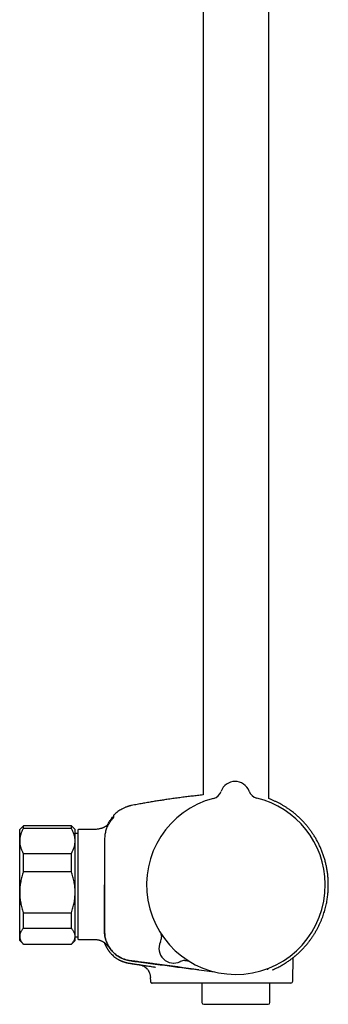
# Model space of a CAD drawing. Header units: millimetres. Extents: x 8 to 1577, y 12 to 2536.
# Tile 39 of 65: x 1068 to 1152, y 1373 to 1640. Entities that reach past the tile are written whole.
import ezdxf

# ---------------------------------------------------------------- set-up
doc = ezdxf.new("R2010")
doc.units = ezdxf.units.MM

msp = doc.modelspace()

# ---------------------------------------------------------------- linework, layer by layer
at = {"color": 7, "linetype": 'Continuous', "lineweight": 30}
for p, q in [((1135.75, 1429.02), (1135.75, 1916.7)), ((1117.95, 1912.88), (1117.95, 1429.99)), ((1122.86, 1430.97), (1122.86, 1430.97)), ((1122.86, 1430.97), (1122.86, 1430.97)), ((1122.86, 1430.97), (1122.86, 1430.97)), ((1130.39, 1431.04), (1130.39, 1431.04)), ((1130.39, 1431.04), (1130.39, 1431.04)), ((1130.39, 1431.04), (1130.39, 1431.04)), ((1093.82, 1424.56), (1093.82, 1424.56)), ((1069.35, 1421.66), (1068.35, 1420.66)), ((1082.35, 1421.66), (1069.35, 1421.66)), ((1069.35, 1420.95), (1069.35, 1421.66)), ((1083.35, 1420.66), (1082.35, 1421.66)), ((1082.35, 1420.95), (1082.35, 1421.66)), ((1068.35, 1417.56), (1068.35, 1420.66)), ((1082.35, 1420.95), (1069.35, 1420.95)), ((1083.35, 1417.56), (1083.35, 1420.66)), ((1084.05, 1419.62), (1083.35, 1419.62)), ((1084.05, 1420.46), (1084.05, 1391.17)), ((1087.85, 1420.66), (1084.25, 1420.66)), ((1068.35, 1403.7), (1068.35, 1417.56)), ((1083.35, 1403.7), (1083.35, 1417.56)), ((1069.35, 1409.22), (1069.35, 1414.17)), ((1069.35, 1414.17), (1082.35, 1414.17)), ((1082.35, 1409.22), (1082.35, 1414.17)), ((1082.35, 1409.22), (1069.35, 1409.22)), ((1068.35, 1391.8), (1068.35, 1403.7)), ((1083.35, 1391.8), (1083.35, 1403.7)), ((1069.35, 1398.18), (1082.35, 1398.18)), ((1069.35, 1393.93), (1069.35, 1398.18)), ((1082.35, 1393.93), (1082.35, 1398.18)), ((1068.35, 1390.66), (1068.35, 1391.8)), ((1082.35, 1393.93), (1069.35, 1393.93)), ((1083.35, 1390.66), (1083.35, 1391.8)), ((1083.35, 1391.69), (1084.05, 1391.69)), ((1068.35, 1390.66), (1069.35, 1389.66)), ((1069.35, 1389.67), (1082.35, 1389.67)), ((1069.35, 1389.66), (1069.35, 1389.67)), ((1069.35, 1389.66), (1082.35, 1389.66)), ((1082.35, 1389.66), (1083.35, 1390.66)), ((1082.35, 1389.66), (1082.35, 1389.67)), ((1084.25, 1390.97), (1087.85, 1390.97)), ((1092.79, 1387.41), (1092.8, 1387.41)), ((1142.91, 1386.51), (1142.97, 1386.56)), ((1100.73, 1384.1), (1100.72, 1384.1)), ((1100.73, 1384.1), (1100.79, 1384.09)), ((1142.21, 1379.65), (1142.32, 1386.03)), ((1136.64, 1382.69), (1136.67, 1382.7)), ((1103.69, 1380.7), (1103.71, 1379.65)), ((1111.72, 1379.16), (1110.79, 1379.16)), ((1113.99, 1379.16), (1111.72, 1379.16)), ((1127.05, 1379.16), (1113.99, 1379.16)), ((1117.65, 1379.16), (1117.65, 1373.92)), ((1141.71, 1379.16), (1127.05, 1379.16)), ((1136.05, 1373.92), (1136.05, 1379.16)), ((1118.15, 1373.42), (1135.55, 1373.42))]:
    msp.add_line(p, q, dxfattribs=at)
at = {"color": 7, "linetype": 'Continuous', "lineweight": 30, "flags": 128}
msp.add_lwpolyline([(1116.85, 1382.74), (1121.08, 1382.18), (1121.15, 1382.17)], dxfattribs=at)
at = {"color": 7, "linetype": 'Continuous', "lineweight": 30}
for centre, radius, start, end in [((1126.64, 1429.66), 4, 20.1961, 160.8039), ((1126.85, 1405.66), 24.17, 104.5365, 0.5), ((1120.03, 1431.96), 3, 284.5337, 340.7936), ((1120.03, 1431.96), 3, 284.5263, 340.8024), ((1133.21, 1432.07), 3, 200.2064, 256.468), ((1126.85, 1405.66), 24.17, 0.5, 76.4635), ((1093.62, 1423.83), 0.2, 50.2932, 140.0248), ((1084.25, 1420.46), 0.2, 90, 180), ((1084.25, 1391.17), 0.2, 180, 270), ((1110.03, 1388.54), 4, 154.3652, 296.6348), ((1110.03, 1388.54), 4, 154.726, 296.274), ((1103.7, 1391.53), 3, 334.726, 0.7989), ((1113.13, 1382.26), 3, 92.5871, 116.274), ((1141.71, 1379.66), 0.5, 270, 359), ((1118.15, 1373.92), 0.5, 180, 270), ((1135.55, 1373.92), 0.5, 270, 0)]:
    msp.add_arc(centre, radius, start, end, dxfattribs=at)
for points, knots in [([(1117.95, 1429.99), (1117.69, 1429.96), (1116.96, 1429.89), (1115.75, 1429.75), (1114.3, 1429.59), (1112.82, 1429.41), (1111.31, 1429.21), (1109.76, 1429), (1108.3, 1428.79), (1106.91, 1428.58), (1105.61, 1428.38), (1104.28, 1428.16), (1102.92, 1427.93), (1101.52, 1427.68), (1100.09, 1427.42), (1099.13, 1427.24), (1098.64, 1427.14)], [0, 0, 0, 0, 0.039694, 0.112852, 0.187506, 0.263766, 0.34176, 0.421636, 0.503558, 0.569479, 0.636875, 0.705851, 0.776523, 0.849014, 0.923459, 1, 1, 1, 1]), ([(1143.12, 1386.68), (1143.32, 1386.85), (1143.75, 1387.22), (1144.39, 1387.83), (1145.04, 1388.5), (1145.65, 1389.17), (1146.22, 1389.85), (1146.76, 1390.53), (1147.25, 1391.21), (1147.72, 1391.89), (1148.17, 1392.59), (1148.6, 1393.33), (1149.02, 1394.09), (1149.4, 1394.84), (1149.74, 1395.59), (1150.05, 1396.32), (1150.32, 1397.04), (1150.57, 1397.74), (1150.79, 1398.46), (1151, 1399.18), (1151.18, 1399.91), (1151.34, 1400.62), (1151.47, 1401.29), (1151.57, 1401.94), (1151.66, 1402.57), (1151.73, 1403.16), (1151.78, 1403.78), (1151.82, 1404.41), (1151.85, 1405.07), (1151.85, 1405.72), (1151.84, 1406.38), (1151.81, 1407.17), (1151.74, 1408.09), (1151.61, 1409.15), (1151.44, 1410.2), (1151.22, 1411.24), (1150.96, 1412.28), (1150.66, 1413.3), (1150.31, 1414.31), (1149.93, 1415.29), (1149.5, 1416.25), (1149.05, 1417.17), (1148.56, 1418.06), (1148.06, 1418.9), (1147.53, 1419.71), (1146.99, 1420.48), (1146.44, 1421.2), (1145.88, 1421.88), (1145.3, 1422.53), (1144.81, 1423.05), (1144.41, 1423.45), (1144.1, 1423.75), (1143.78, 1424.06), (1143.43, 1424.37), (1143.05, 1424.7), (1142.63, 1425.05), (1142.15, 1425.43), (1141.61, 1425.84), (1141.02, 1426.25), (1140.4, 1426.67), (1139.73, 1427.09), (1139.05, 1427.48), (1138.37, 1427.85), (1137.68, 1428.19), (1136.96, 1428.52), (1136.31, 1428.8), (1135.9, 1428.96), (1135.75, 1429.01)], [0, 0, 0, 0, 0.01478, 0.033136, 0.051129, 0.068759, 0.086023, 0.102623, 0.118868, 0.134758, 0.150293, 0.167512, 0.184271, 0.200568, 0.216404, 0.231775, 0.246683, 0.261126, 0.275105, 0.290209, 0.304729, 0.318664, 0.332014, 0.344779, 0.356959, 0.368552, 0.379561, 0.392575, 0.405225, 0.41788, 0.43054, 0.443204, 0.463771, 0.484349, 0.504938, 0.525537, 0.546144, 0.566758, 0.587378, 0.60798, 0.628264, 0.648137, 0.667601, 0.686656, 0.705303, 0.723541, 0.741018, 0.758103, 0.774795, 0.791095, 0.799477, 0.807752, 0.816248, 0.825321, 0.834968, 0.845191, 0.857503, 0.870555, 0.884345, 0.898871, 0.91413, 0.930122, 0.944408, 0.959229, 0.97458, 0.990461, 1, 1, 1, 1]), ([(1098.64, 1427.14), (1098.57, 1427.13), (1098.45, 1427.1), (1098.28, 1427.07), (1098.14, 1427.03), (1097.99, 1426.99), (1097.84, 1426.95), (1097.68, 1426.9), (1097.51, 1426.85), (1097.28, 1426.77), (1097.01, 1426.67), (1096.67, 1426.53), (1096.32, 1426.36), (1095.89, 1426.14), (1095.41, 1425.85), (1094.89, 1425.49), (1094.39, 1425.1), (1094.03, 1424.78), (1093.85, 1424.59), (1093.82, 1424.56)], [0, 0, 0, 0, 0.035898, 0.066816, 0.092882, 0.118841, 0.147037, 0.177474, 0.210157, 0.245089, 0.304535, 0.369559, 0.440173, 0.515225, 0.629568, 0.744004, 0.858474, 0.972926, 1, 1, 1, 1]), ([(1092.21, 1422), (1092.23, 1422.06), (1092.33, 1422.27), (1092.53, 1422.64), (1092.82, 1423.09), (1093.12, 1423.54), (1093.35, 1423.82), (1093.47, 1423.96)], [0, 0, 0, 0, 0.074811, 0.305345, 0.536441, 0.76802, 1, 1, 1, 1]), ([(1093.85, 1424.02), (1093.85, 1424.02), (1093.85, 1424.01), (1093.81, 1423.98), (1093.75, 1423.92), (1093.68, 1423.85), (1093.6, 1423.76), (1093.5, 1423.66), (1093.4, 1423.55), (1093.33, 1423.46), (1093.29, 1423.42)], [0, 0, 0, 0, 0.125477, 0.248523, 0.370883, 0.493559, 0.617131, 0.742108, 0.869276, 1, 1, 1, 1]), ([(1093.74, 1423.85), (1093.73, 1423.85), (1093.72, 1423.86), (1093.69, 1423.83), (1093.64, 1423.79), (1093.58, 1423.74), (1093.54, 1423.69), (1093.48, 1423.63), (1093.42, 1423.57), (1093.36, 1423.5), (1093.32, 1423.44), (1093.29, 1423.42)], [0, 0, 0, 0, 0.071299, 0.216828, 0.380497, 0.469824, 0.564276, 0.66408, 0.769565, 0.881257, 1, 1, 1, 1]), ([(1093.82, 1424.56), (1093.79, 1424.53), (1093.76, 1424.49), (1093.73, 1424.41), (1093.73, 1424.37), (1093.73, 1424.35)], [0, 0, 0, 0, 0.479929, 0.737356, 1, 1, 1, 1]), ([(1093.73, 1424.36), (1093.73, 1424.36), (1093.73, 1424.36), (1093.73, 1424.35), (1093.73, 1424.35), (1093.73, 1424.35), (1093.73, 1424.35), (1093.73, 1424.35), (1093.73, 1424.35), (1093.73, 1424.35), (1093.73, 1424.35), (1093.73, 1424.35), (1093.73, 1424.35), (1093.73, 1424.35), (1093.73, 1424.35), (1093.73, 1424.35), (1093.73, 1424.34), (1093.73, 1424.34), (1093.73, 1424.34), (1093.73, 1424.33), (1093.73, 1424.3), (1093.73, 1424.25), (1093.73, 1424.19), (1093.74, 1424.1), (1093.74, 1424.01), (1093.75, 1423.95), (1093.75, 1423.92)], [0, 0, 0, 0, 0.009467, 0.018334, 0.026601, 0.034267, 0.041333, 0.047798, 0.053663, 0.05785, 0.061666, 0.065111, 0.068371, 0.07165, 0.074948, 0.078265, 0.092292, 0.106624, 0.121015, 0.198107, 0.335771, 0.458685, 0.581599, 0.738035, 0.894471, 1, 1, 1, 1]), ([(1092.52, 1422.36), (1092.51, 1422.35), (1092.47, 1422.29), (1092.37, 1422.18), (1092.25, 1422.04), (1092.11, 1421.9), (1091.94, 1421.75), (1091.74, 1421.59), (1091.52, 1421.44), (1091.32, 1421.33), (1091.16, 1421.25), (1091.01, 1421.18), (1090.82, 1421.1), (1090.6, 1421.01), (1090.35, 1420.93), (1090.04, 1420.84), (1089.69, 1420.77), (1089.28, 1420.71), (1088.83, 1420.67), (1088.35, 1420.66), (1088.02, 1420.66), (1087.85, 1420.66)], [0, 0, 0, 0, 0.015761, 0.057864, 0.098686, 0.138571, 0.178392, 0.231449, 0.282449, 0.33084, 0.356442, 0.388416, 0.426838, 0.471528, 0.52204, 0.577561, 0.649746, 0.727812, 0.811912, 0.902445, 1, 1, 1, 1]), ([(1093.29, 1423.42), (1093.17, 1423.28), (1092.93, 1422.98), (1092.6, 1422.51), (1092.31, 1422.02), (1092.06, 1421.51), (1091.84, 1420.98), (1091.66, 1420.44), (1091.52, 1419.89), (1091.41, 1419.3), (1091.35, 1418.68), (1091.33, 1418.03), (1091.34, 1417.37), (1091.33, 1416.72), (1091.33, 1416.07), (1091.33, 1415.42), (1091.31, 1411.95), (1091.31, 1408.69), (1091.31, 1405.66)], [0, 0, 0, 0, 0.031298, 0.062592, 0.093879, 0.125159, 0.156435, 0.187706, 0.21897, 0.250227, 0.285929, 0.321635, 0.35734, 0.393047, 0.428755, 0.464463, 0.500172, 1, 1, 1, 1]), ([(1069.35, 1420.95), (1069.28, 1420.81), (1069.13, 1420.55), (1068.93, 1420.14), (1068.76, 1419.72), (1068.62, 1419.3), (1068.5, 1418.87), (1068.41, 1418.44), (1068.36, 1418), (1068.35, 1417.71), (1068.35, 1417.56)], [0, 0, 0, 0, 0.122973, 0.245942, 0.369581, 0.493217, 0.619375, 0.745529, 0.872765, 1, 1, 1, 1]), ([(1083.35, 1417.56), (1083.35, 1417.6), (1083.35, 1417.78), (1083.33, 1418.09), (1083.28, 1418.5), (1083.19, 1418.91), (1083.08, 1419.32), (1082.94, 1419.73), (1082.77, 1420.14), (1082.57, 1420.55), (1082.42, 1420.81), (1082.35, 1420.95)], [0, 0, 0, 0, 0.0340845, 0.152699, 0.2713147, 0.3908442, 0.5103765, 0.6324315, 0.7544901, 0.8772433, 1, 1, 1, 1]), ([(1068.35, 1417.56), (1068.35, 1417.52), (1068.35, 1417.35), (1068.37, 1417.03), (1068.42, 1416.62), (1068.51, 1416.21), (1068.62, 1415.8), (1068.76, 1415.39), (1068.93, 1414.98), (1069.13, 1414.58), (1069.28, 1414.31), (1069.35, 1414.17)], [0, 0, 0, 0, 0.034085, 0.152699, 0.271315, 0.390844, 0.510376, 0.632431, 0.75449, 0.877243, 1, 1, 1, 1]), ([(1082.35, 1414.17), (1082.42, 1414.31), (1082.57, 1414.58), (1082.77, 1414.99), (1082.94, 1415.4), (1083.09, 1415.82), (1083.2, 1416.25), (1083.29, 1416.68), (1083.34, 1417.12), (1083.35, 1417.41), (1083.35, 1417.56)], [0, 0, 0, 0, 0.122973, 0.245942, 0.369581, 0.493217, 0.619375, 0.745529, 0.872765, 1, 1, 1, 1]), ([(1069.35, 1409.22), (1069.28, 1409.01), (1069.13, 1408.57), (1068.93, 1407.9), (1068.76, 1407.23), (1068.62, 1406.54), (1068.5, 1405.84), (1068.41, 1405.13), (1068.36, 1404.42), (1068.35, 1403.94), (1068.35, 1403.7)], [0, 0, 0, 0, 0.122973, 0.245942, 0.369581, 0.493217, 0.619375, 0.745529, 0.872765, 1, 1, 1, 1]), ([(1083.35, 1403.7), (1083.35, 1403.77), (1083.35, 1404.06), (1083.33, 1404.56), (1083.28, 1405.23), (1083.19, 1405.9), (1083.08, 1406.57), (1082.94, 1407.24), (1082.77, 1407.91), (1082.57, 1408.57), (1082.42, 1409.01), (1082.35, 1409.22)], [0, 0, 0, 0, 0.034085, 0.152699, 0.271315, 0.390844, 0.510376, 0.632431, 0.75449, 0.877243, 1, 1, 1, 1]), ([(1091.31, 1405.66), (1091.3, 1402.14), (1091.3, 1398.18), (1091.32, 1393.78), (1091.3, 1392.42), (1091.55, 1391.07), (1092.01, 1389.76), (1092.71, 1388.56), (1093.6, 1387.49), (1094.65, 1386.58), (1095.85, 1385.87), (1097.16, 1385.39), (1098.5, 1385.15), (1099.83, 1384.99), (1101.15, 1384.81), (1103.74, 1384.47), (1108.98, 1383.78), (1113.78, 1383.14), (1116.85, 1382.74)], [0, 0, 0, 0, 0.246738, 0.277584, 0.309033, 0.341321, 0.373679, 0.405971, 0.438349, 0.470733, 0.503048, 0.535636, 0.567618, 0.598643, 0.629625, 0.660635, 0.782458, 1, 1, 1, 1]), ([(1116.85, 1382.75), (1113.05, 1383.25), (1108.75, 1383.82), (1103.95, 1384.45), (1102.45, 1384.65), (1100.96, 1384.84), (1099.45, 1385.05), (1097.87, 1385.22), (1096.33, 1385.65), (1094.95, 1386.39), (1093.78, 1387.31), (1092.8, 1388.43), (1092.04, 1389.72), (1091.54, 1391.12), (1091.3, 1392.55), (1091.33, 1393.94), (1091.31, 1398.29), (1091.32, 1402.19), (1091.32, 1405.66)], [0, 0, 0, 0, 0.269156, 0.304404, 0.339652, 0.374894, 0.410138, 0.446447, 0.486655, 0.521265, 0.555833, 0.590437, 0.625157, 0.659773, 0.694414, 0.726408, 0.756814, 1, 1, 1, 1]), ([(1068.35, 1403.7), (1068.35, 1403.64), (1068.35, 1403.35), (1068.37, 1402.84), (1068.42, 1402.18), (1068.51, 1401.51), (1068.62, 1400.84), (1068.76, 1400.17), (1068.93, 1399.5), (1069.13, 1398.84), (1069.28, 1398.4), (1069.35, 1398.18)], [0, 0, 0, 0, 0.034085, 0.152699, 0.271315, 0.390844, 0.510376, 0.632431, 0.75449, 0.877243, 1, 1, 1, 1]), ([(1082.35, 1398.18), (1082.42, 1398.4), (1082.57, 1398.84), (1082.77, 1399.51), (1082.94, 1400.18), (1083.09, 1400.87), (1083.2, 1401.57), (1083.29, 1402.27), (1083.34, 1402.99), (1083.35, 1403.47), (1083.35, 1403.7)], [0, 0, 0, 0, 0.122973, 0.245942, 0.369581, 0.493217, 0.619375, 0.745529, 0.872765, 1, 1, 1, 1]), ([(1069.35, 1393.93), (1069.28, 1393.85), (1069.13, 1393.69), (1068.94, 1393.44), (1068.78, 1393.19), (1068.63, 1392.93), (1068.52, 1392.67), (1068.43, 1392.4), (1068.37, 1392.14), (1068.35, 1391.94), (1068.35, 1391.82), (1068.35, 1391.8)], [0, 0, 0, 0, 0.119246, 0.238489, 0.358338, 0.478183, 0.600299, 0.722411, 0.845493, 0.968574, 1, 1, 1, 1]), ([(1068.35, 1391.8), (1068.35, 1391.71), (1068.36, 1391.53), (1068.41, 1391.27), (1068.49, 1391), (1068.6, 1390.73), (1068.75, 1390.46), (1068.92, 1390.2), (1069.12, 1389.93), (1069.27, 1389.76), (1069.35, 1389.67)], [0, 0, 0, 0, 0.122618, 0.245238, 0.368878, 0.492521, 0.618996, 0.745475, 0.872735, 1, 1, 1, 1]), ([(1083.35, 1391.8), (1083.35, 1391.82), (1083.35, 1391.93), (1083.33, 1392.13), (1083.28, 1392.39), (1083.19, 1392.65), (1083.08, 1392.9), (1082.94, 1393.16), (1082.77, 1393.42), (1082.57, 1393.68), (1082.42, 1393.85), (1082.35, 1393.93)], [0, 0, 0, 0, 0.031426, 0.150353, 0.269282, 0.389133, 0.508986, 0.631385, 0.753788, 0.876892, 1, 1, 1, 1]), ([(1082.35, 1389.67), (1082.42, 1389.75), (1082.57, 1389.92), (1082.77, 1390.18), (1082.94, 1390.44), (1083.09, 1390.71), (1083.2, 1390.97), (1083.29, 1391.25), (1083.34, 1391.52), (1083.35, 1391.71), (1083.35, 1391.8)], [0, 0, 0, 0, 0.122973, 0.245942, 0.369581, 0.493217, 0.619375, 0.745529, 0.872765, 1, 1, 1, 1]), ([(1106.47, 1392.66), (1106.48, 1392.66), (1106.49, 1392.63), (1106.51, 1392.57), (1106.55, 1392.48), (1106.58, 1392.36), (1106.62, 1392.22), (1106.65, 1392.08), (1106.67, 1391.92), (1106.69, 1391.76), (1106.7, 1391.64), (1106.7, 1391.58), (1106.7, 1391.57)], [0, 0, 0, 0, 0.0078743, 0.0855245, 0.1786721, 0.2894923, 0.4153001, 0.55029, 0.6906328, 0.8344936, 0.9807512, 1, 1, 1, 1]), ([(1087.85, 1390.97), (1088, 1390.97), (1088.28, 1390.97), (1088.68, 1390.96), (1089.06, 1390.93), (1089.4, 1390.88), (1089.72, 1390.82), (1090, 1390.74), (1090.25, 1390.65), (1090.47, 1390.56), (1090.65, 1390.47), (1090.78, 1390.41), (1090.87, 1390.35), (1090.94, 1390.32), (1091.02, 1390.27), (1091.1, 1390.22), (1091.2, 1390.15), (1091.3, 1390.08), (1091.42, 1389.99), (1091.57, 1389.87), (1091.7, 1389.74), (1091.81, 1389.63), (1091.89, 1389.54), (1091.97, 1389.44), (1092.04, 1389.35), (1092.1, 1389.28), (1092.13, 1389.23), (1092.16, 1389.19), (1092.18, 1389.17), (1092.19, 1389.15), (1092.2, 1389.14), (1092.2, 1389.14), (1092.2, 1389.14)], [0, 0, 0, 0, 0.066684, 0.128638, 0.186177, 0.23956, 0.28894, 0.334323, 0.375394, 0.411358, 0.441797, 0.466511, 0.480611, 0.491753, 0.503167, 0.519913, 0.538758, 0.558212, 0.578217, 0.614378, 0.652877, 0.680328, 0.707636, 0.733129, 0.768324, 0.800421, 0.830675, 0.864011, 0.899163, 0.937704, 0.977851, 1, 1, 1, 1]), ([(1091.23, 1390.13), (1091.24, 1390.11), (1091.26, 1390.06), (1091.29, 1389.97), (1091.34, 1389.85), (1091.39, 1389.73), (1091.44, 1389.62), (1091.48, 1389.51), (1091.53, 1389.41), (1091.57, 1389.32), (1091.61, 1389.23), (1091.66, 1389.14), (1091.7, 1389.05), (1091.75, 1388.97), (1091.79, 1388.89), (1091.84, 1388.8), (1091.9, 1388.7), (1091.95, 1388.6), (1092.01, 1388.51), (1092.06, 1388.42), (1092.12, 1388.33), (1092.17, 1388.25), (1092.22, 1388.17), (1092.28, 1388.1), (1092.32, 1388.02), (1092.37, 1387.96), (1092.42, 1387.89), (1092.46, 1387.83), (1092.5, 1387.77), (1092.54, 1387.72), (1092.58, 1387.67), (1092.62, 1387.62), (1092.66, 1387.57), (1092.7, 1387.52), (1092.73, 1387.48), (1092.77, 1387.44), (1092.79, 1387.42), (1092.8, 1387.41)], [0, 0, 0, 0, 0.011019, 0.034491, 0.055335, 0.073631, 0.089495, 0.103106, 0.112008, 0.119979, 0.127268, 0.134196, 0.141058, 0.148154, 0.155833, 0.164373, 0.177436, 0.19271, 0.210398, 0.23063, 0.253493, 0.279046, 0.307333, 0.338385, 0.372225, 0.407353, 0.445081, 0.485419, 0.528376, 0.573959, 0.622173, 0.673024, 0.732011, 0.794198, 0.85959, 0.928189, 1, 1, 1, 1]), ([(1092.8, 1387.41), (1092.87, 1387.33), (1093.07, 1387.09), (1093.42, 1386.74), (1093.86, 1386.35), (1094.33, 1385.99), (1094.82, 1385.67), (1095.34, 1385.38), (1095.87, 1385.13), (1096.41, 1384.91), (1096.97, 1384.73), (1097.56, 1384.59), (1098.18, 1384.49), (1098.81, 1384.39), (1099.45, 1384.29), (1100.08, 1384.19), (1100.51, 1384.13), (1100.72, 1384.1)], [0, 0, 0, 0, 0.036914, 0.103562, 0.170207, 0.236837, 0.30344, 0.370001, 0.436514, 0.502973, 0.569366, 0.635677, 0.708537, 0.781387, 0.85425, 0.927122, 1, 1, 1, 1]), ([(1136.67, 1382.7), (1137.08, 1382.88), (1137.9, 1383.24), (1138.99, 1383.82), (1139.98, 1384.4), (1140.86, 1384.97), (1141.6, 1385.49), (1142.15, 1385.89), (1142.53, 1386.19), (1142.8, 1386.4), (1142.91, 1386.5), (1142.97, 1386.55)], [0, 0, 0, 0, 0.124941, 0.2504, 0.37601, 0.501425, 0.62641, 0.750925, 0.833807, 0.91675, 1, 1, 1, 1]), ([(1142.91, 1386.51), (1142.91, 1386.51), (1142.93, 1386.52), (1142.95, 1386.53), (1142.97, 1386.55)], [0, 0, 0, 0, 0.009452, 1, 1, 1, 1]), ([(1142.97, 1386.55), (1143, 1386.58), (1143.07, 1386.63), (1143.12, 1386.67), (1143.12, 1386.68), (1143.13, 1386.68)], [0, 0, 0, 0, 0.33155, 0.664477, 1, 1, 1, 1]), ([(1095.05, 1385.54), (1095.05, 1385.54), (1095.06, 1385.54), (1095.09, 1385.52), (1095.13, 1385.5), (1095.18, 1385.47), (1095.24, 1385.44), (1095.31, 1385.41), (1095.39, 1385.36), (1095.48, 1385.32), (1095.58, 1385.27), (1095.69, 1385.22), (1095.8, 1385.17), (1095.93, 1385.12), (1096.06, 1385.06), (1096.21, 1385.01), (1096.36, 1384.95), (1096.53, 1384.89), (1096.7, 1384.83), (1096.89, 1384.78), (1097.08, 1384.72), (1097.26, 1384.68), (1097.44, 1384.64), (1097.63, 1384.6), (1097.83, 1384.56), (1098.03, 1384.53), (1098.25, 1384.49), (1098.49, 1384.46), (1098.76, 1384.42), (1099.05, 1384.37), (1099.37, 1384.32), (1099.71, 1384.27), (1100.09, 1384.21), (1100.49, 1384.15), (1100.92, 1384.09), (1101.41, 1384.01), (1101.97, 1383.93), (1102.6, 1383.83), (1103.27, 1383.73), (1103.98, 1383.63), (1104.6, 1383.54), (1104.98, 1383.48), (1105.11, 1383.46)], [0, 0, 0, 0, 0.049737, 0.097317, 0.14275, 0.186049, 0.227227, 0.265621, 0.302002, 0.336391, 0.368814, 0.396606, 0.422823, 0.447497, 0.470664, 0.49237, 0.512669, 0.53163, 0.549334, 0.565882, 0.581397, 0.593647, 0.605384, 0.616724, 0.627794, 0.638734, 0.649685, 0.662241, 0.675492, 0.690248, 0.706544, 0.724381, 0.743398, 0.763901, 0.78589, 0.809365, 0.839248, 0.871237, 0.90533, 0.941527, 0.979825, 1, 1, 1, 1]), ([(1095.05, 1385.54), (1095.05, 1385.54), (1095.06, 1385.54), (1095.09, 1385.52), (1095.13, 1385.5), (1095.18, 1385.47), (1095.22, 1385.45), (1095.25, 1385.44), (1095.25, 1385.44)], [0, 0, 0, 0, 0.214515, 0.419728, 0.615683, 0.80243, 0.980031, 1, 1, 1, 1]), ([(1100.72, 1384.1), (1100.72, 1384.1), (1100.72, 1384.1), (1100.75, 1384.09), (1100.76, 1384.09)], [0, 0, 0, 0, 0.732266, 1, 1, 1, 1]), ([(1100.75, 1384.09), (1100.88, 1384.07), (1101.12, 1384.03), (1101.46, 1383.91), (1101.76, 1383.78), (1102, 1383.65), (1102.2, 1383.53), (1102.35, 1383.42), (1102.47, 1383.31), (1102.59, 1383.21), (1102.7, 1383.1), (1102.84, 1382.96), (1103, 1382.76), (1103.17, 1382.53), (1103.31, 1382.28), (1103.43, 1382.04), (1103.52, 1381.8), (1103.6, 1381.55), (1103.66, 1381.28), (1103.7, 1381), (1103.71, 1380.8), (1103.71, 1380.7)], [0, 0, 0, 0, 0.077762, 0.150611, 0.217623, 0.278062, 0.321306, 0.359779, 0.393335, 0.421873, 0.45048, 0.493563, 0.544731, 0.603824, 0.670528, 0.718997, 0.770427, 0.824566, 0.881111, 0.939718, 1, 1, 1, 1]), ([(1112.99, 1385.26), (1113.01, 1385.26), (1113.08, 1385.26), (1113.21, 1385.26), (1113.36, 1385.25), (1113.51, 1385.24), (1113.65, 1385.22), (1113.78, 1385.19), (1113.91, 1385.16), (1114.02, 1385.13), (1114.12, 1385.09), (1114.18, 1385.07), (1114.21, 1385.06), (1114.21, 1385.06)], [0, 0, 0, 0, 0.04909, 0.172318, 0.293197, 0.411327, 0.526107, 0.636564, 0.741059, 0.837019, 0.921541, 0.993413, 1, 1, 1, 1]), ([(1135.32, 1383.03), (1135.33, 1383.03), (1135.33, 1383.02), (1135.33, 1383.02), (1135.33, 1383.01), (1135.34, 1383.01), (1135.34, 1383), (1135.34, 1383), (1135.34, 1382.99), (1135.35, 1382.99), (1135.35, 1382.99), (1135.35, 1382.98), (1135.35, 1382.98), (1135.35, 1382.98), (1135.35, 1382.98), (1135.35, 1382.97), (1135.36, 1382.97), (1135.36, 1382.97), (1135.36, 1382.96), (1135.36, 1382.96), (1135.36, 1382.95), (1135.36, 1382.95), (1135.36, 1382.94), (1135.37, 1382.93), (1135.37, 1382.92), (1135.37, 1382.91), (1135.37, 1382.9), (1135.37, 1382.89), (1135.38, 1382.88), (1135.38, 1382.87), (1135.38, 1382.86), (1135.38, 1382.86), (1135.38, 1382.85), (1135.38, 1382.85), (1135.38, 1382.84), (1135.38, 1382.84), (1135.38, 1382.84), (1135.38, 1382.83), (1135.38, 1382.83), (1135.38, 1382.83), (1135.38, 1382.82), (1135.38, 1382.82), (1135.38, 1382.81), (1135.38, 1382.81), (1135.38, 1382.8), (1135.38, 1382.8), (1135.38, 1382.79), (1135.38, 1382.78), (1135.37, 1382.77), (1135.37, 1382.76), (1135.37, 1382.75), (1135.37, 1382.74), (1135.37, 1382.73), (1135.37, 1382.73), (1135.37, 1382.73), (1135.37, 1382.72), (1135.37, 1382.72), (1135.37, 1382.72), (1135.37, 1382.72), (1135.36, 1382.71), (1135.36, 1382.71), (1135.36, 1382.71), (1135.36, 1382.71), (1135.36, 1382.71), (1135.36, 1382.7), (1135.36, 1382.7), (1135.36, 1382.7), (1135.36, 1382.7), (1135.36, 1382.69), (1135.36, 1382.69), (1135.36, 1382.69), (1135.36, 1382.69), (1135.36, 1382.69)], [0, 0, 0, 0, 0.006095, 0.024785, 0.043474, 0.061313, 0.079151, 0.097086, 0.115461, 0.125274, 0.135187, 0.144761, 0.153844, 0.162437, 0.170542, 0.180333, 0.190713, 0.201681, 0.213033, 0.224588, 0.240025, 0.255564, 0.27079, 0.298044, 0.325058, 0.352072, 0.379086, 0.4061, 0.433114, 0.46013, 0.487377, 0.498392, 0.509576, 0.520844, 0.531465, 0.54127, 0.5484, 0.555097, 0.562158, 0.569804, 0.578037, 0.591178, 0.604457, 0.61774, 0.631011, 0.644097, 0.656952, 0.685432, 0.713736, 0.742042, 0.770349, 0.798658, 0.826969, 0.836312, 0.845655, 0.854992, 0.864122, 0.872947, 0.881467, 0.889682, 0.897769, 0.903307, 0.909668, 0.916854, 0.924863, 0.933697, 0.943355, 0.953217, 0.963812, 0.975141, 0.987203, 1, 1, 1, 1]), ([(1103.71, 1379.65), (1103.71, 1379.61), (1103.72, 1379.54), (1103.75, 1379.45), (1103.79, 1379.38), (1103.84, 1379.33), (1103.89, 1379.27), (1103.97, 1379.22), (1104.08, 1379.17), (1104.17, 1379.16), (1104.21, 1379.16)], [0, 0, 0, 0, 0.147536, 0.273881, 0.372793, 0.446155, 0.540941, 0.668093, 0.823745, 1, 1, 1, 1]), ([(1110.79, 1379.16), (1110.6, 1379.16), (1110.21, 1379.16), (1109.67, 1379.16), (1109.15, 1379.16), (1108.65, 1379.16), (1108.18, 1379.16), (1107.74, 1379.16), (1107.32, 1379.16), (1106.92, 1379.16), (1106.55, 1379.16), (1106.2, 1379.16), (1105.88, 1379.16), (1105.59, 1379.16), (1105.32, 1379.16), (1105.07, 1379.16), (1104.84, 1379.16), (1104.64, 1379.16), (1104.47, 1379.16), (1104.34, 1379.16), (1104.26, 1379.16), (1104.21, 1379.16), (1104.21, 1379.16), (1104.21, 1379.16)], [0, 0, 0, 0, 0.0443857, 0.0886327, 0.1327882, 0.1768865, 0.2209496, 0.2649883, 0.3090032, 0.3529857, 0.3990095, 0.4449523, 0.4907796, 0.5365133, 0.5822793, 0.6280866, 0.6831069, 0.7381763, 0.7932783, 0.84839, 0.9034838, 0.9575463, 1, 1, 1, 1])]:
    msp.add_open_spline(points, degree=3, knots=knots, dxfattribs=at)

doc.saveas('drawing.dxf')
